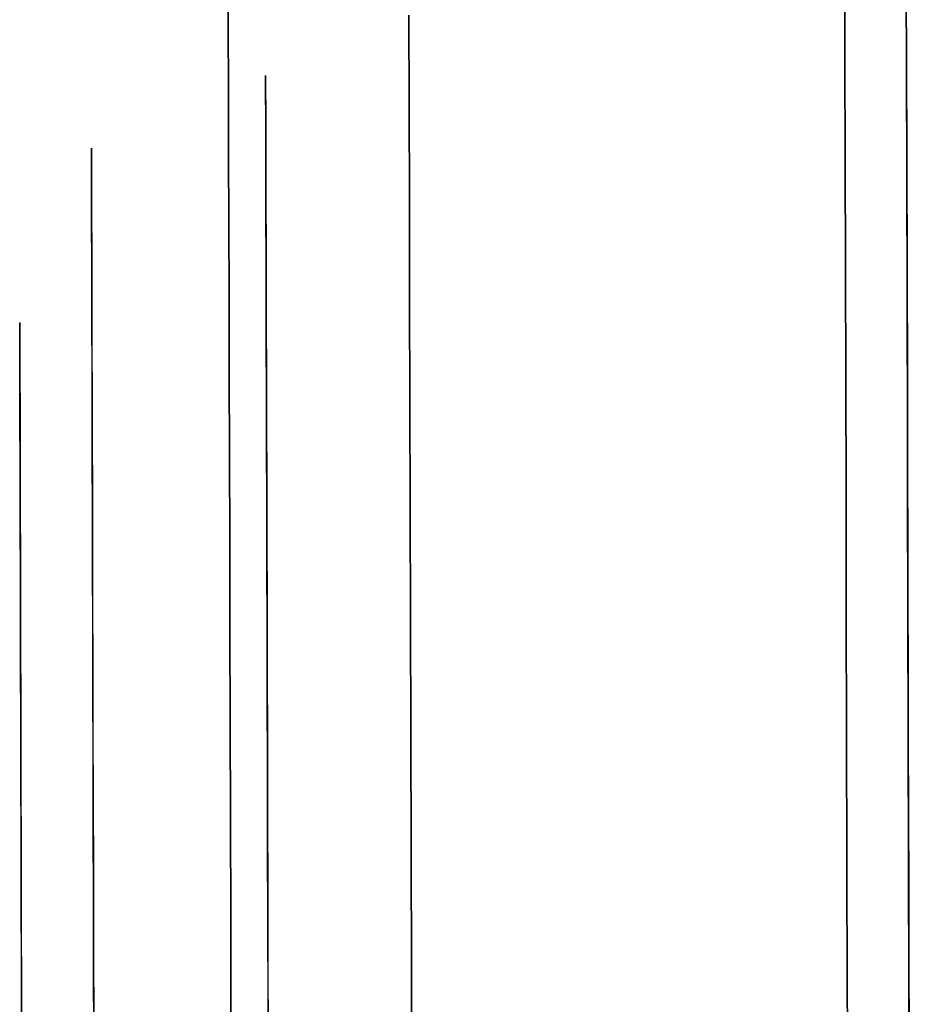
# Model space of a CAD drawing. Header units: millimetres. Extents: x -232 to 233, y -198 to 267.
# Tile 76 of 80: x -8 to -1, y 251 to 259. Entities that reach past the tile are written whole.
import ezdxf

# ---------------------------------------------------------------- set-up
doc = ezdxf.new("R2010")
doc.units = ezdxf.units.MM
doc.layers.add('Volume$Volume', color=7, linetype='Continuous', true_color=0x000000)

msp = doc.modelspace()

# ---------------------------------------------------------------- linework, layer by layer
at = {"layer": 'Volume$Volume'}
for p, q in [((-6.1963, 262.0182, 40.5502), (-6.0236, 197.0185, 40.5502)), ((-6.1963, 262.0182, 40.5502), (-6.0236, 197.0185, 40.5502)), ((-1.1876, 258.763, 64.04), (-1.1897, 259.5607, 63.0113)), ((-1.1897, 259.5607, 18.0891), (-1.1876, 258.763, 17.0605)), ((-1.1876, 258.763, 64.04), (-1.1897, 259.5607, 63.0113)), ((-1.1897, 259.5607, 18.0891), (-1.1876, 258.763, 17.0605)), ((-0.6876, 258.7644, 64.04), (-0.6897, 259.562, 63.0113)), ((-0.6897, 259.562, 18.0891), (-0.6876, 258.7644, 17.0605)), ((-0.6876, 258.7644, 64.04), (-0.6897, 259.562, 63.0113)), ((-0.6897, 259.562, 18.0891), (-0.6876, 258.7644, 17.0605)), ((-6.1883, 259.0063, 54.2143), (-6.1895, 259.4627, 53.1826)), ((-6.1895, 259.4627, 27.9178), (-6.1883, 259.0063, 26.8862)), ((-6.1883, 259.0063, 54.2143), (-6.1895, 259.4627, 53.1826)), ((-6.1895, 259.4627, 27.9178), (-6.1883, 259.0063, 26.8862)), ((-4.7221, 258.3786, 62.1341), (-4.7241, 259.1103, 61.1196)), ((-4.7241, 259.1103, 19.9808), (-4.7221, 258.3786, 18.9663)), ((-4.7221, 258.3786, 62.1341), (-4.7241, 259.1103, 61.1196)), ((-4.7241, 259.1103, 19.9808), (-4.7221, 258.3786, 18.9663)), ((-6.187, 258.5143, 55.2295), (-6.1883, 259.0063, 54.2143)), ((-6.1883, 259.0063, 26.8862), (-6.187, 258.5143, 25.871)), ((-6.187, 258.5143, 55.2295), (-6.1883, 259.0063, 54.2143)), ((-6.1883, 259.0063, 26.8862), (-6.187, 258.5143, 25.871)), ((-1.1854, 257.9302, 65.0403), (-1.1876, 258.763, 64.04)), ((-1.1876, 258.763, 17.0605), (-1.1854, 257.9302, 16.0601)), ((-1.1854, 257.9302, 65.0403), (-1.1876, 258.763, 64.04)), ((-1.1876, 258.763, 17.0605), (-1.1854, 257.9302, 16.0601)), ((-0.6854, 257.9315, 65.0403), (-0.6876, 258.7644, 64.04)), ((-0.6876, 258.7644, 17.0605), (-0.6854, 257.9315, 16.0601)), ((-0.6854, 257.9315, 65.0403), (-0.6876, 258.7644, 64.04)), ((-0.6876, 258.7644, 17.0605), (-0.6854, 257.9315, 16.0601)), ((-0.6872, 258.6107, 41.7498), (-0.6873, 258.6348, 40.7399)), ((-0.6873, 258.6348, 40.7399), (-0.6872, 258.6238, 39.7298)), ((-0.6872, 258.6107, 41.7498), (-0.6873, 258.6348, 40.7399)), ((-0.6873, 258.6348, 40.7399), (-0.6872, 258.6238, 39.7298)), ((-5.8859, 258.5968, 41.7498), (-5.8859, 258.621, 40.7399)), ((-5.8859, 258.621, 40.7399), (-5.8859, 258.61, 39.7298)), ((-5.8859, 258.5968, 41.7498), (-5.8859, 258.621, 40.7399)), ((-5.8859, 258.621, 40.7399), (-5.8859, 258.61, 39.7298)), ((-5.8859, 258.61, 39.7298), (-5.8858, 258.564, 38.7206)), ((-5.8859, 258.61, 39.7298), (-5.8858, 258.564, 38.7206)), ((-5.8857, 258.5377, 42.7583), (-5.8859, 258.5968, 41.7498)), ((-5.8857, 258.5377, 42.7583), (-5.8859, 258.5968, 41.7498)), ((-5.8858, 258.564, 38.7206), (-5.8856, 258.483, 37.7137)), ((-5.8858, 258.564, 38.7206), (-5.8856, 258.483, 37.7137)), ((-0.6872, 258.6238, 39.7298), (-0.6871, 258.5778, 38.7206)), ((-0.6872, 258.6238, 39.7298), (-0.6871, 258.5778, 38.7206)), ((-0.687, 258.5515, 42.7583), (-0.6872, 258.6107, 41.7498)), ((-0.687, 258.5515, 42.7583), (-0.6872, 258.6107, 41.7498)), ((-0.6871, 258.5778, 38.7206), (-0.6869, 258.4968, 37.7137)), ((-0.6871, 258.5778, 38.7206), (-0.6869, 258.4968, 37.7137)), ((-0.6868, 258.4574, 43.7641), (-0.687, 258.5515, 42.7583)), ((-0.6868, 258.4574, 43.7641), (-0.687, 258.5515, 42.7583)), ((-6.1856, 257.9873, 56.227), (-6.187, 258.5143, 55.2295)), ((-6.187, 258.5143, 25.871), (-6.1856, 257.9873, 24.8734)), ((-6.1856, 257.9873, 56.227), (-6.187, 258.5143, 55.2295)), ((-6.187, 258.5143, 25.871), (-6.1856, 257.9873, 24.8734)), ((-5.8855, 258.4436, 43.7641), (-5.8857, 258.5377, 42.7583)), ((-5.8855, 258.4436, 43.7641), (-5.8857, 258.5377, 42.7583)), ((-5.8856, 258.483, 37.7137), (-5.8853, 258.3671, 36.7101)), ((-5.8856, 258.483, 37.7137), (-5.8853, 258.3671, 36.7101)), ((-0.6869, 258.4968, 37.7137), (-0.6866, 258.3809, 36.7101)), ((-0.6869, 258.4968, 37.7137), (-0.6866, 258.3809, 36.7101)), ((-5.8851, 258.3146, 44.7661), (-5.8855, 258.4436, 43.7641)), ((-5.8851, 258.3146, 44.7661), (-5.8855, 258.4436, 43.7641)), ((-0.6865, 258.3284, 44.7661), (-0.6868, 258.4574, 43.7641)), ((-0.6865, 258.3284, 44.7661), (-0.6868, 258.4574, 43.7641)), ((-5.8853, 258.3671, 36.7101), (-5.8849, 258.2165, 35.7112)), ((-5.8853, 258.3671, 36.7101), (-5.8849, 258.2165, 35.7112)), ((-5.8847, 258.1509, 45.7629), (-5.8851, 258.3146, 44.7661)), ((-5.8847, 258.1509, 45.7629), (-5.8851, 258.3146, 44.7661)), ((-4.7201, 257.6121, 63.1226), (-4.7221, 258.3786, 62.1341)), ((-4.7221, 258.3786, 18.9663), (-4.7201, 257.6121, 17.9778)), ((-4.7201, 257.6121, 63.1226), (-4.7221, 258.3786, 62.1341)), ((-4.7221, 258.3786, 18.9663), (-4.7201, 257.6121, 17.9778)), ((-0.6866, 258.3809, 36.7101), (-0.6862, 258.2303, 35.7112)), ((-0.6866, 258.3809, 36.7101), (-0.6862, 258.2303, 35.7112)), ((-0.686, 258.1647, 45.7629), (-0.6865, 258.3284, 44.7661)), ((-0.686, 258.1647, 45.7629), (-0.6865, 258.3284, 44.7661)), ((-0.6862, 258.2303, 35.7112), (-0.6857, 258.045, 34.7181)), ((-0.6862, 258.2303, 35.7112), (-0.6857, 258.045, 34.7181)), ((-5.8849, 258.2165, 35.7112), (-5.8844, 258.0312, 34.7181)), ((-5.8849, 258.2165, 35.7112), (-5.8844, 258.0312, 34.7181)), ((-5.8842, 257.9528, 46.7535), (-5.8847, 258.1509, 45.7629)), ((-5.8842, 257.9528, 46.7535), (-5.8847, 258.1509, 45.7629)), ((-0.6855, 257.9666, 46.7535), (-0.686, 258.1647, 45.7629)), ((-0.6855, 257.9666, 46.7535), (-0.686, 258.1647, 45.7629)), ((-7.2985, 258.0078, 41.7257), (-7.2986, 258.0314, 40.7361)), ((-7.2986, 258.0314, 40.7361), (-7.2986, 258.0207, 39.7463)), ((-7.2985, 258.0078, 41.7257), (-7.2986, 258.0314, 40.7361)), ((-7.2986, 258.0314, 40.7361), (-7.2986, 258.0207, 39.7463)), ((-7.2986, 258.0207, 39.7463), (-7.2985, 257.9756, 38.7574)), ((-7.2986, 258.0207, 39.7463), (-7.2985, 257.9756, 38.7574)), ((-7.2984, 257.9498, 42.7139), (-7.2985, 258.0078, 41.7257)), ((-7.2984, 257.9498, 42.7139), (-7.2985, 258.0078, 41.7257)), ((-5.8844, 258.0312, 34.7181), (-5.8838, 257.8116, 33.7321)), ((-5.8844, 258.0312, 34.7181), (-5.8838, 257.8116, 33.7321)), ((-0.6857, 258.045, 34.7181), (-0.6851, 257.8254, 33.7321)), ((-0.6857, 258.045, 34.7181), (-0.6851, 257.8254, 33.7321)), ((-7.2985, 257.9756, 38.7574), (-7.2982, 257.8963, 37.7707)), ((-7.2985, 257.9756, 38.7574), (-7.2982, 257.8963, 37.7707)), ((-7.2981, 257.8576, 43.6994), (-7.2984, 257.9498, 42.7139)), ((-7.2981, 257.8576, 43.6994), (-7.2984, 257.9498, 42.7139)), ((-6.1841, 257.4261, 57.2056), (-6.1856, 257.9873, 56.227)), ((-6.1856, 257.9873, 24.8734), (-6.1841, 257.4261, 23.8948)), ((-6.1841, 257.4261, 57.2056), (-6.1856, 257.9873, 56.227)), ((-6.1856, 257.9873, 24.8734), (-6.1841, 257.4261, 23.8948)), ((-5.8836, 257.7203, 47.7366), (-5.8842, 257.9528, 46.7535)), ((-5.8836, 257.7203, 47.7366), (-5.8842, 257.9528, 46.7535)), ((-1.1831, 257.0631, 66.0112), (-1.1854, 257.9302, 65.0403)), ((-1.1854, 257.9302, 16.0601), (-1.1831, 257.0631, 15.0892)), ((-1.1831, 257.0631, 66.0112), (-1.1854, 257.9302, 65.0403)), ((-1.1854, 257.9302, 16.0601), (-1.1831, 257.0631, 15.0892)), ((-0.6849, 257.7342, 47.7366), (-0.6855, 257.9666, 46.7535)), ((-0.6849, 257.7342, 47.7366), (-0.6855, 257.9666, 46.7535)), ((-0.6831, 257.0644, 66.0112), (-0.6854, 257.9315, 65.0403)), ((-0.6854, 257.9315, 16.0601), (-0.6831, 257.0644, 15.0892)), ((-0.6831, 257.0644, 66.0112), (-0.6854, 257.9315, 65.0403)), ((-0.6854, 257.9315, 16.0601), (-0.6831, 257.0644, 15.0892)), ((-7.2982, 257.8963, 37.7707), (-7.2979, 257.7827, 36.7874)), ((-7.2982, 257.8963, 37.7707), (-7.2979, 257.7827, 36.7874)), ((-7.2978, 257.7312, 44.6812), (-7.2981, 257.8576, 43.6994)), ((-7.2978, 257.7312, 44.6812), (-7.2981, 257.8576, 43.6994)), ((-7.2979, 257.7827, 36.7874), (-7.2975, 257.6351, 35.8086)), ((-7.2979, 257.7827, 36.7874), (-7.2975, 257.6351, 35.8086)), ((-5.8838, 257.8116, 33.7321), (-5.8831, 257.558, 32.7542)), ((-5.8838, 257.8116, 33.7321), (-5.8831, 257.558, 32.7542)), ((-0.6851, 257.8254, 33.7321), (-0.6844, 257.5718, 32.7542)), ((-0.6851, 257.8254, 33.7321), (-0.6844, 257.5718, 32.7542)), ((-7.2974, 257.5709, 45.658), (-7.2978, 257.7312, 44.6812)), ((-7.2974, 257.5709, 45.658), (-7.2978, 257.7312, 44.6812)), ((-5.8828, 257.4539, 48.711), (-5.8836, 257.7203, 47.7366)), ((-5.8828, 257.4539, 48.711), (-5.8836, 257.7203, 47.7366)), ((-0.6842, 257.4678, 48.711), (-0.6849, 257.7342, 47.7366)), ((-0.6842, 257.4678, 48.711), (-0.6849, 257.7342, 47.7366)), ((-7.2975, 257.6351, 35.8086), (-7.2971, 257.4536, 34.8355)), ((-7.2975, 257.6351, 35.8086), (-7.2971, 257.4536, 34.8355)), ((-4.718, 256.8118, 64.0839), (-4.7201, 257.6121, 63.1226)), ((-4.7201, 257.6121, 17.9778), (-4.718, 256.8118, 17.0165)), ((-4.718, 256.8118, 64.0839), (-4.7201, 257.6121, 63.1226)), ((-4.7201, 257.6121, 17.9778), (-4.718, 256.8118, 17.0165)), ((-7.2969, 257.3767, 46.6286), (-7.2974, 257.5709, 45.658)), ((-7.2969, 257.3767, 46.6286), (-7.2974, 257.5709, 45.658)), ((-5.8831, 257.558, 32.7542), (-5.8824, 257.2705, 31.7858)), ((-5.8831, 257.558, 32.7542), (-5.8824, 257.2705, 31.7858)), ((-0.6844, 257.5718, 32.7542), (-0.6837, 257.2843, 31.7858)), ((-0.6844, 257.5718, 32.7542), (-0.6837, 257.2843, 31.7858)), ((-7.2971, 257.4536, 34.8355), (-7.2965, 257.2384, 33.8693)), ((-7.2971, 257.4536, 34.8355), (-7.2965, 257.2384, 33.8693)), ((-5.882, 257.1539, 49.6757), (-5.8828, 257.4539, 48.711)), ((-5.882, 257.1539, 49.6757), (-5.8828, 257.4539, 48.711)), ((-0.6834, 257.1677, 49.6757), (-0.6842, 257.4678, 48.711)), ((-0.6834, 257.1677, 49.6757), (-0.6842, 257.4678, 48.711)), ((-7.2963, 257.1489, 47.592), (-7.2969, 257.3767, 46.6286)), ((-7.2963, 257.1489, 47.592), (-7.2969, 257.3767, 46.6286)), ((-6.1825, 256.8312, 58.1642), (-6.1841, 257.4261, 57.2056)), ((-6.1841, 257.4261, 23.8948), (-6.1825, 256.8312, 22.9363)), ((-6.1825, 256.8312, 58.1642), (-6.1841, 257.4261, 57.2056)), ((-6.1841, 257.4261, 23.8948), (-6.1825, 256.8312, 22.9363)), ((-5.8824, 257.2705, 31.7858), (-5.8815, 256.9496, 30.8279)), ((-5.8824, 257.2705, 31.7858), (-5.8815, 256.9496, 30.8279)), ((-0.6837, 257.2843, 31.7858), (-0.6828, 256.9634, 30.8279)), ((-0.6837, 257.2843, 31.7858), (-0.6828, 256.9634, 30.8279)), ((-7.2965, 257.2384, 33.8693), (-7.2958, 256.9898, 32.9112)), ((-7.2965, 257.2384, 33.8693), (-7.2958, 256.9898, 32.9112)), ((-7.2956, 256.8879, 48.5468), (-7.2963, 257.1489, 47.592)), ((-7.2956, 256.8879, 48.5468), (-7.2963, 257.1489, 47.592)), ((-5.8812, 256.8205, 50.6293), (-5.882, 257.1539, 49.6757)), ((-5.8812, 256.8205, 50.6293), (-5.882, 257.1539, 49.6757)), ((-0.6825, 256.8343, 50.6293), (-0.6834, 257.1677, 49.6757)), ((-0.6825, 256.8343, 50.6293), (-0.6834, 257.1677, 49.6757)), ((-1.1807, 256.1629, 66.9514), (-1.1831, 257.0631, 66.0112)), ((-1.1831, 257.0631, 15.0892), (-1.1807, 256.1629, 14.149)), ((-1.1807, 256.1629, 66.9514), (-1.1831, 257.0631, 66.0112)), ((-1.1831, 257.0631, 15.0892), (-1.1807, 256.1629, 14.149)), ((-0.6807, 256.1642, 66.9514), (-0.6831, 257.0644, 66.0112)), ((-0.6831, 257.0644, 15.0892), (-0.6807, 256.1642, 14.149)), ((-0.6807, 256.1642, 66.9514), (-0.6831, 257.0644, 66.0112)), ((-0.6831, 257.0644, 15.0892), (-0.6807, 256.1642, 14.149)), ((-7.2958, 256.9898, 32.9112), (-7.2951, 256.7081, 31.9622)), ((-7.2958, 256.9898, 32.9112), (-7.2951, 256.7081, 31.9622)), ((-0.6828, 256.9634, 30.8279), (-0.6819, 256.6094, 29.8817)), ((-0.6828, 256.9634, 30.8279), (-0.6819, 256.6094, 29.8817)), ((-7.2948, 256.5939, 49.492), (-7.2956, 256.8879, 48.5468)), ((-7.2948, 256.5939, 49.492), (-7.2956, 256.8879, 48.5468)), ((-5.8815, 256.9496, 30.8279), (-5.8806, 256.5956, 29.8817)), ((-5.8815, 256.9496, 30.8279), (-5.8806, 256.5956, 29.8817)), ((-6.1808, 256.2035, 59.1015), (-6.1825, 256.8312, 58.1642)), ((-6.1825, 256.8312, 22.9363), (-6.1808, 256.2035, 21.9989)), ((-6.1808, 256.2035, 59.1015), (-6.1825, 256.8312, 58.1642)), ((-6.1825, 256.8312, 22.9363), (-6.1808, 256.2035, 21.9989)), ((-5.8802, 256.4543, 51.5708), (-5.8812, 256.8205, 50.6293)), ((-5.8802, 256.4543, 51.5708), (-5.8812, 256.8205, 50.6293)), ((-4.7158, 255.9785, 65.0169), (-4.718, 256.8118, 64.0839)), ((-4.718, 256.8118, 17.0165), (-4.7158, 255.9785, 16.0835)), ((-4.7158, 255.9785, 65.0169), (-4.718, 256.8118, 64.0839)), ((-4.718, 256.8118, 17.0165), (-4.7158, 255.9785, 16.0835)), ((-0.6815, 256.4681, 51.5708), (-0.6825, 256.8343, 50.6293)), ((-0.6815, 256.4681, 51.5708), (-0.6825, 256.8343, 50.6293)), ((-7.2951, 256.7081, 31.9622), (-7.2942, 256.3937, 31.0236)), ((-7.2951, 256.7081, 31.9622), (-7.2942, 256.3937, 31.0236)), ((-7.8806, 256.6163, 40.5502), (-7.7366, 202.4114, 40.5502)), ((-7.8806, 256.6163, 40.5502), (-7.7366, 202.4114, 40.5502)), ((-7.8806, 256.5932, 41.6674), (-7.8806, 256.6157, 40.7269)), ((-7.8806, 256.6157, 40.7269), (-7.8806, 256.6055, 39.7861)), ((-7.8806, 256.5932, 41.6674), (-7.8806, 256.6157, 40.7269)), ((-7.8806, 256.6157, 40.7269), (-7.8806, 256.6055, 39.7861)), ((-7.8806, 256.6055, 39.7861), (-7.8805, 256.5627, 38.8463)), ((-7.8806, 256.6055, 39.7861), (-7.8805, 256.5627, 38.8463)), ((-7.8804, 256.5381, 42.6066), (-7.8806, 256.5932, 41.6674)), ((-7.8804, 256.5381, 42.6066), (-7.8806, 256.5932, 41.6674)), ((-7.8805, 256.5627, 38.8463), (-7.8803, 256.4872, 37.9086)), ((-7.8805, 256.5627, 38.8463), (-7.8803, 256.4872, 37.9086)), ((-7.2939, 256.2672, 50.4264), (-7.2948, 256.5939, 49.492)), ((-7.2939, 256.2672, 50.4264), (-7.2948, 256.5939, 49.492)), ((-5.8806, 256.5956, 29.8817), (-5.8795, 256.2091, 28.9484)), ((-5.8806, 256.5956, 29.8817), (-5.8795, 256.2091, 28.9484)), ((-0.6819, 256.6094, 29.8817), (-0.6809, 256.2229, 28.9484)), ((-0.6819, 256.6094, 29.8817), (-0.6809, 256.2229, 28.9484)), ((-7.8802, 256.4505, 43.5432), (-7.8804, 256.5381, 42.6066)), ((-7.8802, 256.4505, 43.5432), (-7.8804, 256.5381, 42.6066)), ((-7.8803, 256.4872, 37.9086), (-7.88, 256.3793, 36.974)), ((-7.8803, 256.4872, 37.9086), (-7.88, 256.3793, 36.974)), ((-7.8799, 256.3304, 44.4763), (-7.8802, 256.4505, 43.5432)), ((-7.8799, 256.3304, 44.4763), (-7.8802, 256.4505, 43.5432)), ((-7.2942, 256.3937, 31.0236), (-7.2933, 256.0469, 30.0965)), ((-7.2942, 256.3937, 31.0236), (-7.2933, 256.0469, 30.0965)), ((-5.8791, 256.0555, 52.4989), (-5.8802, 256.4543, 51.5708)), ((-5.8791, 256.0555, 52.4989), (-5.8802, 256.4543, 51.5708)), ((-0.6805, 256.0694, 52.4989), (-0.6815, 256.4681, 51.5708)), ((-0.6805, 256.0694, 52.4989), (-0.6815, 256.4681, 51.5708)), ((-7.88, 256.3793, 36.974), (-7.8796, 256.239, 36.0438)), ((-7.88, 256.3793, 36.974), (-7.8796, 256.239, 36.0438)), ((-7.8795, 256.178, 45.4047), (-7.8799, 256.3304, 44.4763)), ((-7.8795, 256.178, 45.4047), (-7.8799, 256.3304, 44.4763)), ((-7.8796, 256.239, 36.0438), (-7.8792, 256.0665, 35.1189)), ((-7.8796, 256.239, 36.0438), (-7.8792, 256.0665, 35.1189)), ((-7.293, 255.9083, 51.3489), (-7.2939, 256.2672, 50.4264)), ((-7.293, 255.9083, 51.3489), (-7.2939, 256.2672, 50.4264)), ((-7.879, 255.9934, 46.3272), (-7.8795, 256.178, 45.4047)), ((-7.879, 255.9934, 46.3272), (-7.8795, 256.178, 45.4047)), ((-6.1791, 255.5435, 60.0165), (-6.1808, 256.2035, 59.1015)), ((-6.1808, 256.2035, 21.9989), (-6.1791, 255.5435, 21.0839)), ((-6.1791, 255.5435, 60.0165), (-6.1808, 256.2035, 59.1015)), ((-6.1808, 256.2035, 21.9989), (-6.1791, 255.5435, 21.0839)), ((-5.8795, 256.2091, 28.9484), (-5.8784, 255.7903, 28.0291)), ((-5.8795, 256.2091, 28.9484), (-5.8784, 255.7903, 28.0291)), ((-1.1782, 255.2305, 67.8598), (-1.1807, 256.1629, 66.9514)), ((-1.1807, 256.1629, 14.149), (-1.1782, 255.2305, 13.2406)), ((-1.1782, 255.2305, 67.8598), (-1.1807, 256.1629, 66.9514)), ((-1.1807, 256.1629, 14.149), (-1.1782, 255.2305, 13.2406)), ((-0.6809, 256.2229, 28.9484), (-0.6797, 255.8041, 28.0291)), ((-0.6809, 256.2229, 28.9484), (-0.6797, 255.8041, 28.0291)), ((-0.6782, 255.2318, 67.8598), (-0.6807, 256.1642, 66.9514)), ((-0.6807, 256.1642, 14.149), (-0.6782, 255.2318, 13.2406)), ((-0.6782, 255.2318, 67.8598), (-0.6807, 256.1642, 66.9514)), ((-0.6807, 256.1642, 14.149), (-0.6782, 255.2318, 13.2406)), ((-7.8792, 256.0665, 35.1189), (-7.8786, 255.862, 34.2006)), ((-7.8792, 256.0665, 35.1189), (-7.8786, 255.862, 34.2006)), ((-7.8784, 255.777, 47.2427), (-7.879, 255.9934, 46.3272)), ((-7.8784, 255.777, 47.2427), (-7.879, 255.9934, 46.3272)), ((-7.2933, 256.0469, 30.0965), (-7.2923, 255.6681, 29.182)), ((-7.2933, 256.0469, 30.0965), (-7.2923, 255.6681, 29.182)), ((-5.878, 255.6248, 53.4127), (-5.8791, 256.0555, 52.4989)), ((-5.878, 255.6248, 53.4127), (-5.8791, 256.0555, 52.4989)), ((-0.6793, 255.6387, 53.4127), (-0.6805, 256.0694, 52.4989)), ((-0.6793, 255.6387, 53.4127), (-0.6805, 256.0694, 52.4989)), ((-4.7135, 255.1134, 65.9204), (-4.7158, 255.9785, 65.0169)), ((-4.7158, 255.9785, 16.0835), (-4.7135, 255.1134, 15.18)), ((-4.7135, 255.1134, 65.9204), (-4.7158, 255.9785, 65.0169)), ((-4.7158, 255.9785, 16.0835), (-4.7135, 255.1134, 15.18)), ((-7.8786, 255.862, 34.2006), (-7.878, 255.6257, 33.29)), ((-7.8786, 255.862, 34.2006), (-7.878, 255.6257, 33.29)), ((-7.2919, 255.5176, 52.2584), (-7.293, 255.9083, 51.3489)), ((-7.2919, 255.5176, 52.2584), (-7.293, 255.9083, 51.3489)), ((-7.8777, 255.5289, 48.1502), (-7.8784, 255.777, 47.2427)), ((-7.8777, 255.5289, 48.1502), (-7.8784, 255.777, 47.2427)), ((-5.8784, 255.7903, 28.0291), (-5.8772, 255.3399, 27.1249)), ((-5.8784, 255.7903, 28.0291), (-5.8772, 255.3399, 27.1249)), ((-0.6797, 255.8041, 28.0291), (-0.6786, 255.3537, 27.1249)), ((-0.6797, 255.8041, 28.0291), (-0.6786, 255.3537, 27.1249)), ((-7.878, 255.6257, 33.29), (-7.8773, 255.358, 32.3881)), ((-7.878, 255.6257, 33.29), (-7.8773, 255.358, 32.3881)), ((-7.2923, 255.6681, 29.182), (-7.2912, 255.2578, 28.2811)), ((-7.2923, 255.6681, 29.182), (-7.2912, 255.2578, 28.2811)), ((-5.8768, 255.1627, 54.311), (-5.878, 255.6248, 53.4127)), ((-5.8768, 255.1627, 54.311), (-5.878, 255.6248, 53.4127)), ((-0.6781, 255.1765, 54.311), (-0.6793, 255.6387, 53.4127)), ((-0.6781, 255.1765, 54.311), (-0.6793, 255.6387, 53.4127)), ((-7.877, 255.2494, 49.0485), (-7.8777, 255.5289, 48.1502)), ((-7.877, 255.2494, 49.0485), (-7.8777, 255.5289, 48.1502)), ((-7.2908, 255.0956, 53.1538), (-7.2919, 255.5176, 52.2584)), ((-7.2908, 255.0956, 53.1538), (-7.2919, 255.5176, 52.2584)), ((-6.1772, 254.8522, 60.908), (-6.1791, 255.5435, 60.0165)), ((-6.1791, 255.5435, 21.0839), (-6.1772, 254.8522, 20.1924)), ((-6.1772, 254.8522, 60.908), (-6.1791, 255.5435, 60.0165)), ((-6.1791, 255.5435, 21.0839), (-6.1772, 254.8522, 20.1924)), ((-7.8773, 255.358, 32.3881), (-7.8765, 255.0592, 31.4961)), ((-7.8773, 255.358, 32.3881), (-7.8765, 255.0592, 31.4961)), ((-0.6786, 255.3537, 27.1249), (-0.6773, 254.8722, 26.2368)), ((-0.6786, 255.3537, 27.1249), (-0.6773, 254.8722, 26.2368)), ((-5.8772, 255.3399, 27.1249), (-5.8759, 254.8584, 26.2368)), ((-5.8772, 255.3399, 27.1249), (-5.8759, 254.8584, 26.2368)), ((-7.8762, 254.939, 49.9366), (-7.877, 255.2494, 49.0485)), ((-7.8762, 254.939, 49.9366), (-7.877, 255.2494, 49.0485)), ((-7.2912, 255.2578, 28.2811), (-7.2901, 254.8164, 27.3951)), ((-7.2912, 255.2578, 28.2811), (-7.2901, 254.8164, 27.3951)), ((-1.1757, 254.2672, 68.7353), (-1.1782, 255.2305, 67.8598)), ((-1.1782, 255.2305, 13.2406), (-1.1757, 254.2672, 12.3652)), ((-1.1757, 254.2672, 68.7353), (-1.1782, 255.2305, 67.8598)), ((-1.1782, 255.2305, 13.2406), (-1.1757, 254.2672, 12.3652)), ((-0.6757, 254.2685, 68.7353), (-0.6782, 255.2318, 67.8598)), ((-0.6782, 255.2318, 13.2406), (-0.6757, 254.2685, 12.3652)), ((-0.6757, 254.2685, 68.7353), (-0.6782, 255.2318, 67.8598)), ((-0.6782, 255.2318, 13.2406), (-0.6757, 254.2685, 12.3652)), ((-5.8754, 254.6697, 55.1928), (-5.8768, 255.1627, 54.311)), ((-5.8754, 254.6697, 55.1928), (-5.8768, 255.1627, 54.311)), ((-0.6768, 254.6835, 55.1928), (-0.6781, 255.1765, 54.311)), ((-0.6768, 254.6835, 55.1928), (-0.6781, 255.1765, 54.311)), ((-7.8765, 255.0592, 31.4961), (-7.8756, 254.7296, 30.6149)), ((-7.8765, 255.0592, 31.4961), (-7.8756, 254.7296, 30.6149)), ((-7.2896, 254.6428, 54.0341), (-7.2908, 255.0956, 53.1538)), ((-7.2896, 254.6428, 54.0341), (-7.2908, 255.0956, 53.1538)), ((-4.7111, 254.2175, 66.7933), (-4.7135, 255.1134, 65.9204)), ((-4.7135, 255.1134, 15.18), (-4.7111, 254.2175, 14.3071)), ((-4.7111, 254.2175, 66.7933), (-4.7135, 255.1134, 65.9204)), ((-4.7135, 255.1134, 15.18), (-4.7111, 254.2175, 14.3071)), ((-7.8753, 254.5979, 50.8134), (-7.8762, 254.939, 49.9366)), ((-7.8753, 254.5979, 50.8134), (-7.8762, 254.939, 49.9366)), ((-7.2901, 254.8164, 27.3951), (-7.2888, 254.3446, 26.5249)), ((-7.2901, 254.8164, 27.3951), (-7.2888, 254.3446, 26.5249)), ((-6.1753, 254.1304, 61.775), (-6.1772, 254.8522, 60.908)), ((-6.1772, 254.8522, 20.1924), (-6.1753, 254.1304, 19.3254)), ((-6.1753, 254.1304, 61.775), (-6.1772, 254.8522, 60.908)), ((-6.1772, 254.8522, 20.1924), (-6.1753, 254.1304, 19.3254)), ((-5.8759, 254.8584, 26.2368), (-5.8746, 254.3464, 25.366)), ((-5.8759, 254.8584, 26.2368), (-5.8746, 254.3464, 25.366)), ((-0.6773, 254.8722, 26.2368), (-0.6759, 254.3602, 25.366)), ((-0.6773, 254.8722, 26.2368), (-0.6759, 254.3602, 25.366)), ((-7.8756, 254.7296, 30.6149), (-7.8747, 254.3695, 29.7457)), ((-7.8756, 254.7296, 30.6149), (-7.8747, 254.3695, 29.7457)), ((-7.2883, 254.1597, 54.898), (-7.2896, 254.6428, 54.0341)), ((-7.2883, 254.1597, 54.898), (-7.2896, 254.6428, 54.0341)), ((-5.8741, 254.1463, 56.0568), (-5.8754, 254.6697, 55.1928)), ((-5.8741, 254.1463, 56.0568), (-5.8754, 254.6697, 55.1928)), ((-0.6754, 254.1601, 56.0568), (-0.6768, 254.6835, 55.1928)), ((-0.6754, 254.1601, 56.0568), (-0.6768, 254.6835, 55.1928)), ((-7.8743, 254.2266, 51.6778), (-7.8753, 254.5979, 50.8134)), ((-7.8743, 254.2266, 51.6778), (-7.8753, 254.5979, 50.8134)), ((-7.8747, 254.3695, 29.7457), (-7.8736, 253.9796, 28.8896)), ((-7.8747, 254.3695, 29.7457), (-7.8736, 253.9796, 28.8896)), ((-7.2888, 254.3446, 26.5249), (-7.2875, 253.8429, 25.6716)), ((-7.2888, 254.3446, 26.5249), (-7.2875, 253.8429, 25.6716)), ((-5.8746, 254.3464, 25.366), (-5.8731, 253.8044, 24.5134)), ((-5.8746, 254.3464, 25.366), (-5.8731, 253.8044, 24.5134)), ((-0.6759, 254.3602, 25.366), (-0.6745, 253.8182, 24.5134)), ((-0.6759, 254.3602, 25.366), (-0.6745, 253.8182, 24.5134)), ((-1.173, 253.2741, 69.5768), (-1.1757, 254.2672, 68.7353)), ((-1.1757, 254.2672, 12.3652), (-1.173, 253.2741, 11.5236)), ((-1.173, 253.2741, 69.5768), (-1.1757, 254.2672, 68.7353)), ((-1.1757, 254.2672, 12.3652), (-1.173, 253.2741, 11.5236)), ((-0.673, 253.2754, 69.5768), (-0.6757, 254.2685, 68.7353)), ((-0.6757, 254.2685, 12.3652), (-0.673, 253.2754, 11.5236)), ((-0.673, 253.2754, 69.5768), (-0.6757, 254.2685, 68.7353)), ((-0.6757, 254.2685, 12.3652), (-0.673, 253.2754, 11.5236)), ((-7.8732, 253.8255, 52.5288), (-7.8743, 254.2266, 51.6778)), ((-7.8732, 253.8255, 52.5288), (-7.8743, 254.2266, 51.6778)), ((-7.2869, 253.6469, 55.7447), (-7.2883, 254.1597, 54.898)), ((-7.2869, 253.6469, 55.7447), (-7.2883, 254.1597, 54.898)), ((-4.7086, 253.2918, 67.6346), (-4.7111, 254.2175, 66.7933)), ((-4.7111, 254.2175, 14.3071), (-4.7086, 253.2918, 13.4659)), ((-4.7086, 253.2918, 67.6346), (-4.7111, 254.2175, 66.7933)), ((-4.7111, 254.2175, 14.3071), (-4.7086, 253.2918, 13.4659)), ((-0.6739, 253.6071, 56.9022), (-0.6754, 254.1601, 56.0568)), ((-0.6739, 253.6071, 56.9022), (-0.6754, 254.1601, 56.0568)), ((-6.1733, 253.379, 62.6164), (-6.1753, 254.1304, 61.775)), ((-6.1753, 254.1304, 19.3254), (-6.1733, 253.379, 18.484)), ((-6.1733, 253.379, 62.6164), (-6.1753, 254.1304, 61.775)), ((-6.1753, 254.1304, 19.3254), (-6.1733, 253.379, 18.484)), ((-5.8726, 253.5933, 56.9022), (-5.8741, 254.1463, 56.0568)), ((-5.8726, 253.5933, 56.9022), (-5.8741, 254.1463, 56.0568)), ((-7.8736, 253.9796, 28.8896), (-7.8725, 253.5601, 28.0475)), ((-7.8736, 253.9796, 28.8896), (-7.8725, 253.5601, 28.0475)), ((-7.2875, 253.8429, 25.6716), (-7.2861, 253.3118, 24.8362)), ((-7.2875, 253.8429, 25.6716), (-7.2861, 253.3118, 24.8362)), ((-7.8721, 253.3951, 53.3654), (-7.8732, 253.8255, 52.5288)), ((-7.8721, 253.3951, 53.3654), (-7.8732, 253.8255, 52.5288)), ((-5.8731, 253.8044, 24.5134), (-5.8716, 253.2332, 23.6802)), ((-5.8731, 253.8044, 24.5134), (-5.8716, 253.2332, 23.6802)), ((-0.6745, 253.8182, 24.5134), (-0.673, 253.247, 23.6802)), ((-0.6745, 253.8182, 24.5134), (-0.673, 253.247, 23.6802)), ((-7.2855, 253.105, 56.5731), (-7.2869, 253.6469, 55.7447)), ((-7.2855, 253.105, 56.5731), (-7.2869, 253.6469, 55.7447)), ((-0.6724, 253.0251, 57.7279), (-0.6739, 253.6071, 56.9022)), ((-0.6724, 253.0251, 57.7279), (-0.6739, 253.6071, 56.9022)), ((-7.8725, 253.5601, 28.0475), (-7.8713, 253.1117, 27.2204)), ((-7.8725, 253.5601, 28.0475), (-7.8713, 253.1117, 27.2204)), ((-5.871, 253.0113, 57.7279), (-5.8726, 253.5933, 56.9022)), ((-5.871, 253.0113, 57.7279), (-5.8726, 253.5933, 56.9022)), ((-7.8708, 252.9359, 54.1865), (-7.8721, 253.3951, 53.3654)), ((-7.8708, 252.9359, 54.1865), (-7.8721, 253.3951, 53.3654)), ((-6.1712, 252.5987, 63.4312), (-6.1733, 253.379, 62.6164)), ((-6.1733, 253.379, 18.484), (-6.1712, 252.5987, 17.6692)), ((-6.1712, 252.5987, 63.4312), (-6.1733, 253.379, 62.6164)), ((-6.1733, 253.379, 18.484), (-6.1712, 252.5987, 17.6692)), ((-7.2861, 253.3118, 24.8362), (-7.2846, 252.7521, 24.0198)), ((-7.2861, 253.3118, 24.8362), (-7.2846, 252.7521, 24.0198)), ((-4.7061, 252.3375, 68.4432), (-4.7086, 253.2918, 67.6346)), ((-4.7086, 253.2918, 13.4659), (-4.7061, 252.3375, 12.6572)), ((-4.7061, 252.3375, 68.4432), (-4.7086, 253.2918, 67.6346)), ((-4.7086, 253.2918, 13.4659), (-4.7061, 252.3375, 12.6572)), ((-5.8716, 253.2332, 23.6802), (-5.87, 252.6334, 22.8673)), ((-5.8716, 253.2332, 23.6802), (-5.87, 252.6334, 22.8673)), ((-1.1703, 252.2524, 70.3833), (-1.173, 253.2741, 69.5768)), ((-1.173, 253.2741, 11.5236), (-1.1703, 252.2524, 10.7171)), ((-1.1703, 252.2524, 70.3833), (-1.173, 253.2741, 69.5768)), ((-1.173, 253.2741, 11.5236), (-1.1703, 252.2524, 10.7171)), ((-0.6703, 252.2537, 70.3833), (-0.673, 253.2754, 69.5768)), ((-0.673, 253.2754, 11.5236), (-0.6703, 252.2537, 10.7171)), ((-0.6703, 252.2537, 70.3833), (-0.673, 253.2754, 69.5768)), ((-0.673, 253.2754, 11.5236), (-0.6703, 252.2537, 10.7171)), ((-0.673, 253.247, 23.6802), (-0.6714, 252.6472, 22.8673)), ((-0.673, 253.247, 23.6802), (-0.6714, 252.6472, 22.8673)), ((-7.8713, 253.1117, 27.2204), (-7.87, 252.6349, 26.4095)), ((-7.8713, 253.1117, 27.2204), (-7.87, 252.6349, 26.4095)), ((-7.284, 252.5347, 57.3821), (-7.2855, 253.105, 56.5731)), ((-7.284, 252.5347, 57.3821), (-7.2855, 253.105, 56.5731)), ((-5.8694, 252.4009, 58.5329), (-5.871, 253.0113, 57.7279)), ((-5.8694, 252.4009, 58.5329), (-5.871, 253.0113, 57.7279)), ((-0.6707, 252.4148, 58.5329), (-0.6724, 253.0251, 57.7279)), ((-0.6707, 252.4148, 58.5329), (-0.6724, 253.0251, 57.7279)), ((-7.8696, 252.4486, 54.9912), (-7.8708, 252.9359, 54.1865)), ((-7.8696, 252.4486, 54.9912), (-7.8708, 252.9359, 54.1865)), ((-7.2846, 252.7521, 24.0198), (-7.283, 252.1644, 23.2233)), ((-7.2846, 252.7521, 24.0198), (-7.283, 252.1644, 23.2233)), ((-0.6714, 252.6472, 22.8673), (-0.6697, 252.0196, 22.0758)), ((-0.6714, 252.6472, 22.8673), (-0.6697, 252.0196, 22.0758)), ((-7.87, 252.6349, 26.4095), (-7.8687, 252.1302, 25.6155)), ((-7.87, 252.6349, 26.4095), (-7.8687, 252.1302, 25.6155)), ((-6.1691, 251.7907, 64.2185), (-6.1712, 252.5987, 63.4312)), ((-6.1712, 252.5987, 17.6692), (-6.1691, 251.7907, 16.8819)), ((-6.1691, 251.7907, 64.2185), (-6.1712, 252.5987, 63.4312)), ((-6.1712, 252.5987, 17.6692), (-6.1691, 251.7907, 16.8819)), ((-5.87, 252.6334, 22.8673), (-5.8684, 252.0058, 22.0758)), ((-5.87, 252.6334, 22.8673), (-5.8684, 252.0058, 22.0758)), ((-7.2824, 251.9366, 58.1709), (-7.284, 252.5347, 57.3821)), ((-7.2824, 251.9366, 58.1709), (-7.284, 252.5347, 57.3821)), ((-7.8682, 251.9335, 55.7785), (-7.8696, 252.4486, 54.9912)), ((-7.8682, 251.9335, 55.7785), (-7.8696, 252.4486, 54.9912)), ((-5.8677, 251.763, 59.3162), (-5.8694, 252.4009, 58.5329)), ((-5.8677, 251.763, 59.3162), (-5.8694, 252.4009, 58.5329)), ((-0.669, 251.7768, 59.3162), (-0.6707, 252.4148, 58.5329)), ((-0.669, 251.7768, 59.3162), (-0.6707, 252.4148, 58.5329)), ((-4.7035, 251.3557, 69.2183), (-4.7061, 252.3375, 68.4432)), ((-4.7061, 252.3375, 12.6572), (-4.7035, 251.3557, 11.8822)), ((-4.7035, 251.3557, 69.2183), (-4.7061, 252.3375, 68.4432)), ((-4.7061, 252.3375, 12.6572), (-4.7035, 251.3557, 11.8822)), ((-1.1675, 251.2033, 71.1539), (-1.1703, 252.2524, 70.3833)), ((-1.1703, 252.2524, 10.7171), (-1.1675, 251.2033, 9.9465)), ((-1.1675, 251.2033, 71.1539), (-1.1703, 252.2524, 70.3833)), ((-1.1703, 252.2524, 10.7171), (-1.1675, 251.2033, 9.9465)), ((-0.6675, 251.2046, 71.1539), (-0.6703, 252.2537, 70.3833)), ((-0.6703, 252.2537, 10.7171), (-0.6675, 251.2046, 9.9465)), ((-0.6675, 251.2046, 71.1539), (-0.6703, 252.2537, 70.3833)), ((-0.6703, 252.2537, 10.7171), (-0.6675, 251.2046, 9.9465)), ((-7.283, 252.1644, 23.2233), (-7.2814, 251.5494, 22.4476)), ((-7.283, 252.1644, 23.2233), (-7.2814, 251.5494, 22.4476)), ((-7.8687, 252.1302, 25.6155), (-7.8673, 251.5982, 24.8396)), ((-7.8687, 252.1302, 25.6155), (-7.8673, 251.5982, 24.8396)), ((-5.8684, 252.0058, 22.0758), (-5.8666, 251.3511, 21.3065)), ((-5.8684, 252.0058, 22.0758), (-5.8666, 251.3511, 21.3065)), ((-0.6697, 252.0196, 22.0758), (-0.668, 251.3649, 21.3065)), ((-0.6697, 252.0196, 22.0758), (-0.668, 251.3649, 21.3065)), ((-7.8667, 251.3915, 56.5474), (-7.8682, 251.9335, 55.7785)), ((-7.8667, 251.3915, 56.5474), (-7.8682, 251.9335, 55.7785)), ((-7.2807, 251.3115, 58.9385), (-7.2824, 251.9366, 58.1709)), ((-7.2807, 251.3115, 58.9385), (-7.2824, 251.9366, 58.1709)), ((-6.1669, 250.9558, 64.9772), (-6.1691, 251.7907, 64.2185)), ((-6.1691, 251.7907, 16.8819), (-6.1669, 250.9558, 16.1232)), ((-6.1669, 250.9558, 64.9772), (-6.1691, 251.7907, 64.2185)), ((-6.1691, 251.7907, 16.8819), (-6.1669, 250.9558, 16.1232)), ((-5.866, 251.0983, 60.0769), (-5.8677, 251.763, 59.3162)), ((-5.866, 251.0983, 60.0769), (-5.8677, 251.763, 59.3162)), ((-0.6673, 251.1121, 60.0769), (-0.669, 251.7768, 59.3162)), ((-0.6673, 251.1121, 60.0769), (-0.669, 251.7768, 59.3162)), ((-7.8673, 251.5982, 24.8396), (-7.8658, 251.0396, 24.0826)), ((-7.8673, 251.5982, 24.8396), (-7.8658, 251.0396, 24.0826)), ((-7.2814, 251.5494, 22.4476), (-7.2797, 250.9079, 21.6938)), ((-7.2814, 251.5494, 22.4476), (-7.2797, 250.9079, 21.6938)), ((-7.8652, 250.8231, 57.2971), (-7.8667, 251.3915, 56.5474)), ((-7.8652, 250.8231, 57.2971), (-7.8667, 251.3915, 56.5474)), ((-0.668, 251.3649, 21.3065), (-0.6661, 250.6838, 20.5603)), ((-0.668, 251.3649, 21.3065), (-0.6661, 250.6838, 20.5603)), ((-7.279, 250.6602, 59.6839), (-7.2807, 251.3115, 58.9385)), ((-7.279, 250.6602, 59.6839), (-7.2807, 251.3115, 58.9385)), ((-5.8666, 251.3511, 21.3065), (-5.8648, 250.67, 20.5603)), ((-5.8666, 251.3511, 21.3065), (-5.8648, 250.67, 20.5603)), ((-4.7008, 250.3476, 69.9588), (-4.7035, 251.3557, 69.2183)), ((-4.7035, 251.3557, 11.8822), (-4.7008, 250.3476, 11.1417)), ((-4.7008, 250.3476, 69.9588), (-4.7035, 251.3557, 69.2183)), ((-4.7035, 251.3557, 11.8822), (-4.7008, 250.3476, 11.1417)), ((-1.1647, 250.1281, 71.8876), (-1.1675, 251.2033, 71.1539)), ((-1.1675, 251.2033, 9.9465), (-1.1647, 250.1281, 9.2128)), ((-1.1647, 250.1281, 71.8876), (-1.1675, 251.2033, 71.1539)), ((-1.1675, 251.2033, 9.9465), (-1.1647, 250.1281, 9.2128)), ((-0.6647, 250.1294, 71.8876), (-0.6675, 251.2046, 71.1539)), ((-0.6675, 251.2046, 9.9465), (-0.6647, 250.1294, 9.2128)), ((-0.6647, 250.1294, 71.8876), (-0.6675, 251.2046, 71.1539)), ((-0.6675, 251.2046, 9.9465), (-0.6647, 250.1294, 9.2128)), ((-5.8641, 250.4076, 60.8141), (-5.866, 251.0983, 60.0769)), ((-5.8641, 250.4076, 60.8141), (-5.866, 251.0983, 60.0769)), ((-0.6654, 250.4214, 60.8141), (-0.6673, 251.1121, 60.0769)), ((-0.6654, 250.4214, 60.8141), (-0.6673, 251.1121, 60.0769))]:
    msp.add_line(p, q, dxfattribs=at)

doc.saveas('drawing.dxf')
